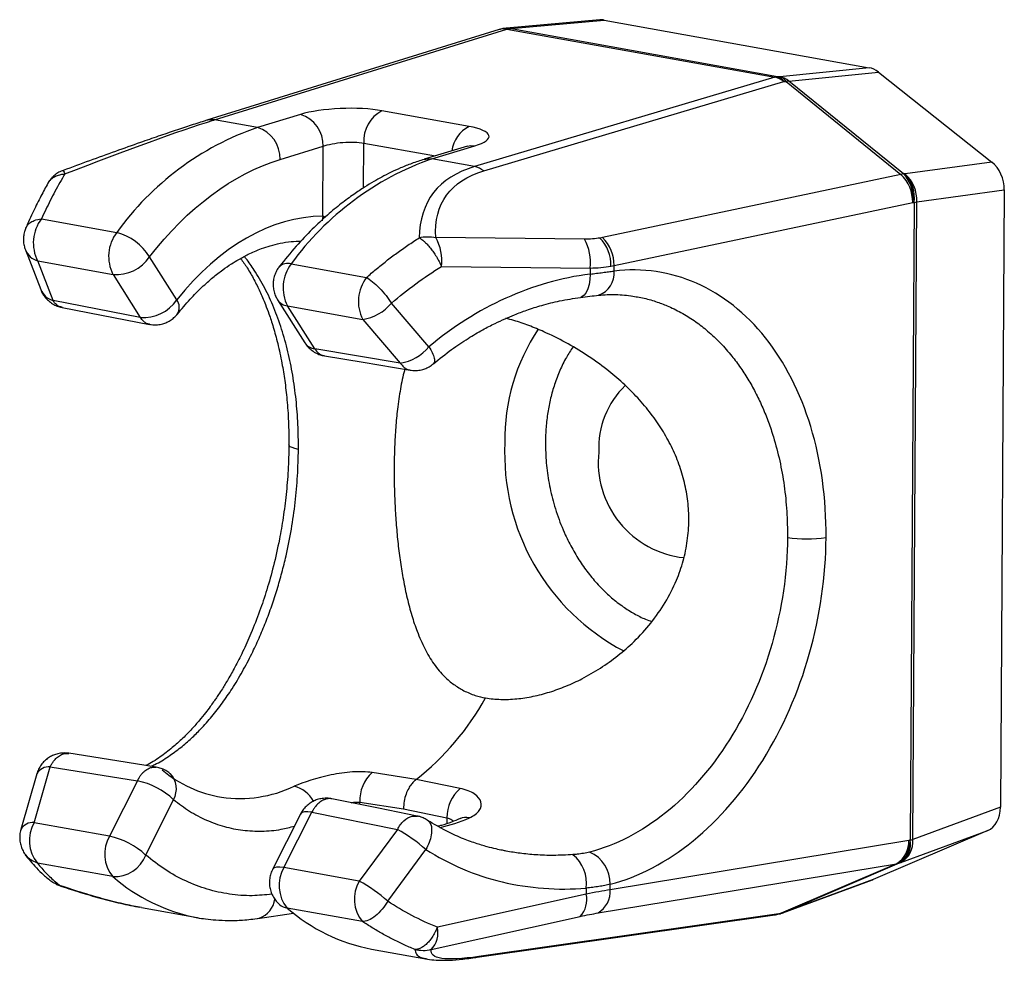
# Model space of a CAD drawing. Header units: millimetres. Extents: x 0 to 415, y 0 to 292.
# Tile 3 of 11: x 111 to 128, y 37 to 54. Entities that reach past the tile are written whole.
import ezdxf

# ---------------------------------------------------------------- set-up
doc = ezdxf.new("R2010")
doc.units = ezdxf.units.MM

msp = doc.modelspace()

# ---------------------------------------------------------------- linework, layer by layer
at = {"color": 7, "linetype": 'Continuous', "lineweight": 25}
for p, q in [((121.15, 53.596), (119.53, 53.453)), ((119.606, 53.449), (121.226, 53.593)), ((121.226, 53.593), (125.815, 52.767)), ((119.407, 53.428), (114.342, 51.858)), ((114.476, 51.865), (119.541, 53.436)), ((119.453, 53.44), (119.435, 53.436)), ((119.541, 53.436), (124.181, 52.601)), ((119.587, 53.445), (119.606, 53.449)), ((124.227, 52.61), (119.587, 53.445)), ((125.815, 52.767), (124.266, 52.611)), ((124.181, 52.601), (118.979, 51.055)), ((124.266, 52.611), (124.227, 52.61)), ((124.426, 52.536), (125.975, 52.692)), ((125.975, 52.692), (127.943, 51.133)), ((119.138, 50.981), (124.34, 52.526)), ((124.34, 52.526), (124.38, 52.527)), ((124.38, 52.527), (126.367, 50.919)), ((126.413, 50.927), (124.426, 52.536)), ((115.217, 51.732), (114.476, 51.865)), ((115.964, 51.959), (115.217, 51.732)), ((118.886, 51.75), (117.375, 52.022)), ((114.324, 51.852), (114.315, 51.849)), ((114.347, 51.859), (114.324, 51.852)), ((115.608, 51.179), (116.356, 51.406)), ((116.348, 50.195), (116.356, 51.406)), ((117.057, 50.689), (117.062, 51.463)), ((117.062, 51.463), (118.3, 51.24)), ((118.855, 51.408), (118.107, 51.182)), ((118.238, 51.188), (118.986, 51.415)), ((118.979, 51.055), (118.238, 51.188)), ((127.943, 51.133), (126.437, 50.928)), ((126.367, 50.919), (121.193, 49.826)), ((126.437, 50.928), (126.413, 50.927)), ((126.64, 50.444), (128.156, 50.652)), ((128.156, 50.652), (128.09, 39.961)), ((121.395, 49.341), (126.57, 50.434)), ((126.593, 50.434), (126.524, 39.395)), ((126.57, 50.434), (126.593, 50.434)), ((126.571, 39.405), (126.64, 50.444)), ((116.348, 50.195), (116.336, 50.118)), ((116.395, 50.182), (116.348, 50.195)), ((111.475, 50.148), (112.78, 49.914)), ((120.881, 49.798), (118.306, 49.825)), ((121.193, 49.826), (121.153, 49.818)), ((111.197, 49.613), (111.462, 48.926)), ((113.818, 48.746), (113.345, 49.49)), ((111.41, 49.422), (112.715, 49.187)), ((111.675, 48.735), (111.41, 49.422)), ((115.801, 49.37), (117.106, 49.135)), ((118.405, 49.326), (120.98, 49.298)), ((121.395, 49.247), (121.395, 49.341)), ((112.715, 49.187), (113.188, 48.443)), ((120.98, 49.298), (120.98, 49.193)), ((113.188, 48.443), (111.675, 48.735)), ((115.567, 48.746), (116.04, 48.002)), ((115.737, 48.643), (117.041, 48.408)), ((116.209, 47.899), (115.737, 48.643)), ((118.189, 47.935), (117.538, 48.691)), ((117.041, 48.408), (117.692, 47.652)), ((117.692, 47.652), (116.209, 47.899)), ((111.872, 40.891), (111.952, 40.891)), ((111.349, 39.694), (111.625, 40.659)), ((111.625, 40.659), (113.137, 40.419)), ((111.393, 40.538), (111.118, 39.573)), ((117.966, 40.442), (117.205, 40.561)), ((118.729, 40.287), (117.966, 40.442)), ((113.137, 40.419), (112.654, 39.46)), ((113.281, 39.133), (113.764, 40.093)), ((116.99, 40.049), (117.746, 39.932)), ((116.99, 40.01), (116.99, 40.049)), ((117.746, 39.932), (118.501, 39.778)), ((128.09, 39.961), (126.571, 39.405)), ((115.962, 39.842), (115.478, 38.882)), ((115.676, 38.916), (116.159, 39.875)), ((116.159, 39.875), (117.642, 39.576)), ((117.899, 39.807), (117.99, 39.806)), ((118.501, 39.778), (118.501, 39.677)), ((112.654, 39.46), (111.349, 39.694)), ((118.16, 39.739), (118.168, 39.73)), ((117.642, 39.576), (116.981, 38.681)), ((127.87, 39.557), (125.888, 38.709)), ((126.362, 39.005), (127.87, 39.557)), ((126.501, 39.386), (121.328, 38.532)), ((126.524, 39.395), (126.501, 39.386)), ((117.474, 38.334), (118.135, 39.229)), ((112.71, 38.76), (111.405, 38.995)), ((116.981, 38.681), (115.676, 38.916)), ((121.12, 38.131), (126.292, 38.984)), ((126.292, 38.984), (124.29, 38.126)), ((124.336, 38.138), (126.339, 38.996)), ((126.339, 38.996), (126.362, 39.005)), ((111.804, 38.603), (111.792, 38.607)), ((120.913, 38.561), (120.913, 38.456)), ((121.328, 38.532), (121.328, 38.627)), ((124.323, 38.132), (125.875, 38.704)), ((125.888, 38.709), (124.336, 38.138)), ((120.913, 38.456), (118.334, 37.882)), ((113.144, 38.235), (113.174, 38.229)), ((113.208, 38.223), (114.174, 38.049)), ((117.037, 37.981), (115.732, 38.216)), ((115.224, 38.034), (115.843, 38.125)), ((118.229, 37.495), (120.808, 38.069)), ((118.984, 37.357), (124.181, 38.098)), ((124.25, 38.117), (119.053, 37.376)), ((124.216, 38.104), (124.255, 38.113)), ((124.29, 38.126), (124.25, 38.117)), ((124.336, 38.138), (124.323, 38.132)), ((115.224, 38.034), (115.247, 38.038)), ((117.196, 37.505), (118.163, 37.331)), ((118.164, 37.333), (118.172, 37.331))]:
    msp.add_line(p, q, dxfattribs=at)
at = {"color": 7, "linetype": 'Continuous', "lineweight": 25, "flags": 128}
for points in [[(118.855, 51.408), (118.912, 51.419), (118.986, 51.415)], [(118.103, 51.18), (118.165, 51.192), (118.238, 51.188)], [(120.98, 49.193), (120.976, 49.1), (120.964, 49.014), (120.942, 48.938), (120.913, 48.875), (120.877, 48.828), (120.836, 48.798), (120.813, 48.789)], [(111.833, 48.616), (112.517, 48.483), (113.345, 48.323)], [(116.379, 47.777), (117.051, 47.666), (117.863, 47.531)], [(115.928, 46.158), (115.865, 46.172), (115.817, 46.188), (115.783, 46.205), (115.765, 46.223), (115.762, 46.234)], [(113.464, 40.654), (112.78, 40.763), (111.952, 40.895)], [(117.987, 39.809), (117.316, 39.944), (116.504, 40.108)], [(116.159, 39.875), (116.09, 39.883), (116.034, 39.882), (115.991, 39.869), (115.965, 39.848), (115.962, 39.842)], [(115.676, 38.916), (115.607, 38.924), (115.55, 38.922), (115.508, 38.91), (115.482, 38.888), (115.478, 38.882)]]:
    msp.add_lwpolyline(points, dxfattribs=at)
at = {"color": 7, "linetype": 'Continuous', "lineweight": 25}
for centre, radius, start, end in [((119.49, 53.157), 0.283, 79.5966, 107.0024), ((119.536, 53.028), 0.42, 82.9794, 104.1419), ((119.554, 53.033), 0.42, 82.9799, 103.9166), ((119.554, 53.174), 0.28, 79.458, 94.951), ((119.612, 53.203), 0.243, 102.7142, 106.9014), ((119.609, 53.219), 0.227, 95.4447, 102.7417), ((124.252, 52.369), 0.243, 102.7142, 106.9014), ((124.107, 52.236), 0.373, 51.2719, 78.5413), ((124.248, 52.384), 0.227, 95.4447, 102.7417), ((124.155, 52.394), 0.228, 35.5623, 71.6451), ((124.194, 52.395), 0.228, 35.5623, 71.6451), ((124.201, 52.265), 0.352, 50.2903, 79.3444), ((124.457, 52.237), 0.3, 95.9539, 104.9453), ((114.4, 51.585), 0.278, 79.3108, 105.9746), ((114.425, 51.587), 0.283, 79.5966, 107.0024), ((115.791, 51.421), 0.565, 358.4127, 72.1973), ((117.64, 51.506), 0.58, 117.1837, 184.2538), ((116.854, 46.996), 5.011, 109.0709, 144.3946), ((115.044, 51.195), 0.565, 358.4127, 72.1973), ((119.129, 51.259), 0.548, 116.3598, 172.9326), ((119.947, 46.357), 5.125, 109.4751, 143.9905), ((118.904, 50.69), 0.373, 51.2719, 78.5413), ((126.444, 50.629), 0.3, 95.9539, 104.9453), ((125.908, 50.442), 0.662, 359.2816, 46.0874), ((125.978, 50.518), 0.598, 351.92, 43.2591), ((126.002, 50.518), 0.598, 351.92, 43.2591), ((126.061, 50.485), 0.58, 355.9431, 49.6328), ((126.448, 51.216), 0.796, 280.5404, 283.9764), ((112.019, 49.734), 0.685, 142.7036, 207.1135), ((113.324, 49.499), 0.685, 142.7036, 207.1135), ((112.57, 49.044), 0.894, 29.9236, 76.4727), ((117.63, 49.432), 0.782, 352.186, 30.209), ((120.67, 49.35), 0.672, 358.3653, 44.1326), ((120.734, 49.349), 0.662, 359.2816, 46.0874), ((120.206, 49.405), 0.782, 352.186, 30.209), ((111.503, 49.74), 0.332, 202.639, 253.7319), ((112.771, 49.877), 0.693, 265.3453, 326.0426), ((115.738, 49.174), 0.205, 72.1177, 134.3509), ((116.346, 48.955), 0.685, 142.7036, 207.1135), ((117.651, 48.72), 0.685, 142.7036, 207.1135), ((120.997, 49.206), 0.4, 288.7922, 5.811), ((111.771, 49.057), 0.335, 202.8576, 253.4471), ((113.244, 49.133), 0.693, 265.3453, 326.0426), ((113.646, 48.615), 0.217, 328.855, 37.3239), ((115.765, 48.879), 0.238, 213.9875, 263.1731), ((116.919, 49.201), 0.802, 278.7455, 320.476), ((122.922, 46.338), 3.418, 146.2355, 181.0775), ((116.237, 48.135), 0.238, 214.003, 263.1724), ((117.57, 48.445), 0.802, 278.7455, 320.476), ((122.648, 46.178), 1.518, 134.1753, 182.4717), ((123.354, 46.08), 3.854, 177.1186, 242.3068), ((122.78, 45.932), 1.658, 173.7418, 264.0145), ((124.732, 46.736), 2.129, 261.035, 279.1075), ((115.051, 44.147), 4.714, 308.2021, 330.8892), ((111.599, 40.426), 0.234, 83.621, 151.5146), ((114.942, 42.248), 2.14, 230.0865, 260.638), ((113.426, 40.279), 0.386, 331.1452, 44.2268), ((117.641, 40.078), 0.651, 132.0504, 182.5156), ((112.869, 39.137), 1.309, 46.8444, 78.1486), ((114.913, 42.313), 2.2, 261.6585, 295.3109), ((115.734, 39.822), 0.516, 28.2239, 76.5621), ((119.169, 39.785), 0.668, 131.2546, 180.6251), ((117.872, 42.027), 2.468, 281.8603, 294.3378), ((118.83, 39.517), 0.268, 77.4015, 113.5305), ((111.323, 39.462), 0.234, 83.621, 151.5146), ((111.881, 39.385), 0.615, 149.7722, 219.3584), ((113.186, 39.15), 0.615, 149.7722, 219.3584), ((112.385, 38.178), 1.309, 46.8444, 78.1486), ((116.437, 37.342), 2.538, 48.0106, 61.6554), ((126.07, 39.355), 0.432, 301.0325, 4.1717), ((126.143, 39.306), 0.367, 302.2901, 12.5979), ((126.175, 39.357), 0.399, 298.0359, 6.8905), ((126.167, 39.315), 0.367, 302.2901, 12.5979), ((126.379, 40.177), 0.796, 280.5404, 283.9764), ((112.739, 39.339), 0.58, 267.1665, 339.2009), ((120.29, 38.649), 0.629, 351.9837, 51.2522), ((120.746, 38.647), 0.583, 357.9715, 67.0968), ((116.207, 38.606), 0.615, 149.7722, 219.3584), ((126.257, 39.218), 0.236, 278.5648, 290.1708), ((114.761, 41.118), 3.125, 228.9931, 259.2304), ((117.512, 38.371), 0.615, 149.7722, 219.3584), ((115.776, 36.447), 2.538, 48.0106, 61.6554), ((120.504, 38.359), 0.42, 316.3988, 13.3807), ((120.897, 38.501), 0.432, 301.0325, 4.1717), ((115.114, 38.425), 0.409, 288.9425, 352.4872), ((115.776, 38.484), 0.271, 229.793, 260.5973), ((117.766, 40.541), 3.089, 228.8118, 259.3656), ((124.142, 38.375), 0.279, 278.1556, 292.857), ((124.189, 38.229), 0.127, 282.2443, 298.924), ((124.228, 38.237), 0.127, 282.1803, 298.9244), ((124.255, 38.359), 0.236, 278.5648, 290.1708), ((117.925, 37.785), 0.42, 316.3988, 13.3807), ((118.944, 37.633), 0.279, 278.1562, 292.857)]:
    msp.add_arc(centre, radius, start, end, dxfattribs=at)
for centre, major_axis, ratio, start_param, end_param in [((121.224, 53.101), (-0.11, 0.49), 0.737966, 5.981907, 6.185331), ((125.812, 52.276), (-0.107, 0.49), 0.739387, 5.54755, 5.984989), ((127.778, 50.718), (-0.107, 0.489), 0.741715, 4.417539, 5.546585), ((127.711, 40.031), (-0.112, 0.489), 0.738552, 3.274135, 4.403181), ((125.73, 39.183), (-0.11, 0.49), 0.737966, 3.239447, 3.277753)]:
    msp.add_ellipse(centre, major_axis=major_axis, ratio=ratio, start_param=start_param, end_param=end_param, dxfattribs=at)
for points, knots in [([(119.433, 53.435), (119.429, 53.434), (119.42, 53.432), (119.412, 53.429), (119.408, 53.427)], [0, 0, 0, 0, 0.490232, 1, 1, 1, 1]), ([(119.499, 53.448), (119.494, 53.448), (119.478, 53.447), (119.462, 53.442), (119.452, 53.439)], [0, 0, 0, 0, 0.305843, 1, 1, 1, 1]), ([(117.375, 52.022), (117.177, 52.058), (116.91, 52.072), (116.388, 52.048), (116.136, 52.011), (115.964, 51.959)], [0, 0, 0, 0, 0.5, 0.5, 1, 1, 1, 1]), ([(114.324, 51.852), (114.241, 51.826), (114.077, 51.774), (113.797, 51.681), (113.501, 51.581), (113.155, 51.46), (112.756, 51.319), (112.307, 51.157), (112.003, 51.045), (111.85, 50.988)], [0, 0, 0, 0, 0.126096, 0.250089, 0.3733, 0.49667, 0.662381, 0.830142, 1, 1, 1, 1]), ([(118.986, 51.415), (119.158, 51.467), (119.247, 51.534), (119.21, 51.658), (119.084, 51.714), (118.886, 51.75)], [0, 0, 0, 0, 0.5, 0.5, 1, 1, 1, 1]), ([(116.356, 51.406), (116.442, 51.439), (116.568, 51.464), (116.829, 51.485), (116.962, 51.481), (117.062, 51.463)], [0, 0, 0, 0, 0.5, 0.5, 1, 1, 1, 1]), ([(118.103, 51.18), (118.032, 51.157), (117.897, 51.114), (117.704, 51.036), (117.53, 50.957), (117.376, 50.877), (117.224, 50.793), (117.062, 50.694), (116.874, 50.569), (116.659, 50.409), (116.419, 50.21), (116.157, 49.965), (115.876, 49.67), (115.691, 49.441), (115.595, 49.321)], [0, 0, 0, 0, 0.078652, 0.150189, 0.214622, 0.271963, 0.323814, 0.384398, 0.45706, 0.541764, 0.638466, 0.747114, 0.867648, 1, 1, 1, 1]), ([(111.881, 50.927), (111.852, 50.878), (111.794, 50.78), (111.71, 50.626), (111.628, 50.47), (111.55, 50.312), (111.5, 50.202), (111.475, 50.148)], [0, 0, 0, 0, 0.208074, 0.412106, 0.6121, 0.808063, 1, 1, 1, 1]), ([(111.588, 50.766), (111.591, 50.771), (111.6, 50.789), (111.623, 50.817), (111.656, 50.849), (111.696, 50.876), (111.746, 50.901), (111.806, 50.92), (111.857, 50.925), (111.881, 50.927)], [0, 0, 0, 0, 0.0550873, 0.1794691, 0.3370693, 0.4782154, 0.6032238, 0.8138272, 1, 1, 1, 1]), ([(111.849, 50.987), (111.838, 50.983), (111.8, 50.97), (111.74, 50.935), (111.673, 50.881), (111.622, 50.824), (111.598, 50.782), (111.589, 50.766)], [0, 0, 0, 0, 0.106324, 0.343553, 0.590682, 0.841725, 1, 1, 1, 1]), ([(111.587, 50.767), (111.547, 50.694), (111.462, 50.54), (111.333, 50.281), (111.247, 50.087), (111.202, 49.986)], [0, 0, 0, 0, 0.304106, 0.637602, 1, 1, 1, 1]), ([(111.205, 49.99), (111.197, 49.97), (111.177, 49.922), (111.163, 49.842), (111.162, 49.753), (111.174, 49.675), (111.192, 49.63), (111.198, 49.613)], [0, 0, 0, 0, 0.169812, 0.398759, 0.628046, 0.857635, 1, 1, 1, 1]), ([(111.202, 49.986), (111.207, 49.998), (111.217, 50.019), (111.241, 50.051), (111.271, 50.079), (111.309, 50.103), (111.371, 50.133), (111.431, 50.142), (111.475, 50.148)], [0, 0, 0, 0, 0.128186, 0.244524, 0.393286, 0.532037, 0.661093, 1, 1, 1, 1]), ([(117.106, 49.135), (117.162, 49.183), (117.275, 49.281), (117.451, 49.422), (117.634, 49.56), (117.824, 49.695), (117.954, 49.78), (118.02, 49.822)], [0, 0, 0, 0, 0.191937, 0.3879, 0.587894, 0.791926, 1, 1, 1, 1]), ([(118.02, 49.822), (118.029, 49.817), (118.049, 49.805), (118.082, 49.78), (118.123, 49.745), (118.172, 49.694), (118.226, 49.63), (118.281, 49.555), (118.326, 49.483), (118.37, 49.404), (118.392, 49.355), (118.405, 49.326)], [0, 0, 0, 0, 0.074436, 0.154337, 0.242012, 0.359848, 0.500096, 0.617541, 0.758179, 0.857986, 1, 1, 1, 1]), ([(113.831, 48.502), (113.904, 48.589), (114.041, 48.755), (114.248, 48.963), (114.437, 49.131), (114.608, 49.264), (114.759, 49.367), (114.879, 49.441), (114.977, 49.495), (115.066, 49.54), (115.171, 49.589), (115.297, 49.639), (115.446, 49.689), (115.617, 49.73), (115.795, 49.759), (115.916, 49.762), (115.973, 49.764)], [0, 0, 0, 0, 0.1113442, 0.212142, 0.3024804, 0.3824351, 0.4520718, 0.5114468, 0.5492748, 0.587378, 0.6350837, 0.6924749, 0.7595247, 0.8362062, 0.922495, 1, 1, 1, 1]), ([(115.928, 46.158), (115.926, 46.303), (115.924, 46.596), (115.889, 47.025), (115.832, 47.447), (115.748, 47.855), (115.64, 48.246), (115.506, 48.616), (115.347, 48.959), (115.181, 49.238), (115.058, 49.416), (114.997, 49.487), (114.986, 49.499)], [0, 0, 0, 0, 0.107274, 0.215992, 0.326161, 0.437787, 0.550876, 0.665434, 0.781467, 0.898978, 0.982648, 1, 1, 1, 1]), ([(114.925, 49.466), (114.964, 49.412), (115.024, 49.329), (115.1, 49.202), (115.157, 49.099), (115.209, 48.997), (115.259, 48.894), (115.308, 48.784), (115.36, 48.656), (115.424, 48.487), (115.496, 48.265), (115.574, 47.98), (115.64, 47.67), (115.693, 47.343), (115.732, 47.008), (115.759, 46.636), (115.761, 46.371), (115.762, 46.234)], [0, 0, 0, 0, 0.075867, 0.118488, 0.159567, 0.199096, 0.237067, 0.273751, 0.316539, 0.368736, 0.441554, 0.527254, 0.62588, 0.708377, 0.798209, 0.895403, 1, 1, 1, 1]), ([(115.596, 49.321), (115.592, 49.317), (115.569, 49.291), (115.538, 49.233), (115.506, 49.151), (115.489, 49.063), (115.488, 48.974), (115.504, 48.886), (115.53, 48.809), (115.557, 48.765), (115.569, 48.747)], [0, 0, 0, 0, 0.025928, 0.169999, 0.314583, 0.459471, 0.604574, 0.749869, 0.89538, 1, 1, 1, 1]), ([(125.069, 44.634), (125.074, 45.307), (124.983, 45.961), (124.624, 47.142), (124.356, 47.668), (123.68, 48.515), (123.273, 48.837), (122.377, 49.232), (121.889, 49.304), (121.395, 49.247)], [0, 0, 0, 0, 0.25, 0.25, 0.5, 0.5, 0.75, 0.75, 1, 1, 1, 1]), ([(117.106, 49.135), (117.167, 49.101), (117.249, 49.035), (117.412, 48.868), (117.487, 48.771), (117.538, 48.691)], [0, 0, 0, 0, 0.5, 0.5, 1, 1, 1, 1]), ([(120.98, 49.193), (120.484, 49.13), (119.99, 48.988), (119.046, 48.562), (118.597, 48.278), (118.189, 47.935)], [0, 0, 0, 0, 0.5, 0.5, 1, 1, 1, 1]), ([(120.98, 49.193), (121.018, 49.198), (121.093, 49.207), (121.2, 49.221), (121.301, 49.234), (121.364, 49.243), (121.395, 49.247)], [0, 0, 0, 0, 0.254606, 0.506111, 0.754559, 1, 1, 1, 1]), ([(111.463, 48.927), (111.467, 48.916), (111.48, 48.877), (111.519, 48.816), (111.576, 48.747), (111.647, 48.689), (111.725, 48.647), (111.789, 48.624), (111.825, 48.618), (111.834, 48.616)], [0, 0, 0, 0, 0.068206, 0.244906, 0.422259, 0.600981, 0.783346, 0.946509, 1, 1, 1, 1]), ([(120.812, 48.789), (120.868, 48.796), (120.981, 48.811), (121.078, 48.822), (121.126, 48.828)], [0, 0, 0, 0, 0.5017505, 1, 1, 1, 1]), ([(121.128, 48.828), (121.228, 48.835), (121.427, 48.849), (121.623, 48.825), (121.721, 48.814)], [0, 0, 0, 0, 0.500841, 1, 1, 1, 1]), ([(121.694, 48.816), (121.768, 48.804), (121.921, 48.78), (122.137, 48.715), (122.32, 48.644), (122.466, 48.576), (122.585, 48.512), (122.7, 48.444), (122.81, 48.37), (122.915, 48.292), (123.061, 48.173), (123.238, 48.006), (123.429, 47.79), (123.592, 47.57), (123.733, 47.351), (123.86, 47.12), (123.973, 46.88), (124.073, 46.632), (124.175, 46.328), (124.271, 45.963), (124.348, 45.53), (124.394, 45.087), (124.399, 44.784), (124.401, 44.634)], [0, 0, 0, 0, 0.048238, 0.099503, 0.144867, 0.173676, 0.20204, 0.229959, 0.257433, 0.284462, 0.311047, 0.371935, 0.430354, 0.479498, 0.527984, 0.575813, 0.622987, 0.669505, 0.715368, 0.787197, 0.858575, 0.929508, 1, 1, 1, 1]), ([(111.833, 48.618), (111.817, 48.622), (111.781, 48.629), (111.726, 48.666), (111.694, 48.71), (111.675, 48.735)], [0, 0, 0, 0, 0.270614, 0.573762, 1, 1, 1, 1]), ([(118.267, 47.641), (118.371, 47.725), (118.566, 47.882), (118.853, 48.074), (119.105, 48.223), (119.319, 48.334), (119.503, 48.42), (119.686, 48.497), (119.898, 48.577), (120.158, 48.659), (120.469, 48.737), (120.693, 48.771), (120.813, 48.789)], [0, 0, 0, 0, 0.136118, 0.255308, 0.357357, 0.442116, 0.509479, 0.572608, 0.653018, 0.751047, 0.866711, 1, 1, 1, 1]), ([(113.437, 48.314), (113.469, 48.316), (113.515, 48.318), (113.586, 48.334), (113.651, 48.358), (113.722, 48.399), (113.784, 48.447), (113.816, 48.486), (113.83, 48.503)], [0, 0, 0, 0, 0.207141, 0.309705, 0.480529, 0.663954, 0.855034, 1, 1, 1, 1]), ([(113.346, 48.326), (113.329, 48.329), (113.294, 48.337), (113.238, 48.374), (113.206, 48.417), (113.188, 48.443)], [0, 0, 0, 0, 0.272985, 0.575213, 1, 1, 1, 1]), ([(113.346, 48.324), (113.357, 48.322), (113.387, 48.316), (113.417, 48.315), (113.437, 48.314)], [0, 0, 0, 0, 0.355751, 1, 1, 1, 1]), ([(119.17, 41.853), (119.256, 41.842), (119.429, 41.821), (119.708, 41.834), (119.993, 41.877), (120.28, 41.952), (120.564, 42.054), (120.859, 42.191), (121.162, 42.365), (121.465, 42.581), (121.761, 42.839), (122.04, 43.146), (122.289, 43.501), (122.476, 43.865), (122.6, 44.226), (122.673, 44.575), (122.699, 44.921), (122.68, 45.26), (122.621, 45.586), (122.526, 45.903), (122.395, 46.208), (122.233, 46.499), (122.038, 46.781), (121.81, 47.053), (121.551, 47.31), (121.256, 47.56), (120.923, 47.797), (120.557, 48.015), (120.218, 48.182), (119.918, 48.304), (119.697, 48.382), (119.569, 48.416), (119.523, 48.428)], [0, 0, 0, 0, 0.030595, 0.061335, 0.091973, 0.122267, 0.152642, 0.182962, 0.219054, 0.255232, 0.29132, 0.332899, 0.374629, 0.416145, 0.450074, 0.484133, 0.518042, 0.549359, 0.580792, 0.612122, 0.643296, 0.674564, 0.705759, 0.739773, 0.773872, 0.807899, 0.848088, 0.888392, 0.928531, 0.956568, 0.984673, 1, 1, 1, 1]), ([(116.041, 48.003), (116.045, 47.996), (116.064, 47.963), (116.111, 47.912), (116.181, 47.853), (116.259, 47.811), (116.327, 47.787), (116.367, 47.78), (116.38, 47.778)], [0, 0, 0, 0, 0.0601, 0.273596, 0.48874, 0.70827, 0.904684, 1, 1, 1, 1]), ([(116.209, 47.899), (116.229, 47.873), (116.263, 47.83), (116.323, 47.791), (116.361, 47.783), (116.38, 47.779)], [0, 0, 0, 0, 0.414558, 0.7093988, 1, 1, 1, 1]), ([(120.685, 47.932), (120.646, 47.873), (120.561, 47.746), (120.454, 47.528), (120.364, 47.29), (120.294, 47.045), (120.245, 46.798), (120.214, 46.542), (120.209, 46.367), (120.207, 46.279)], [0, 0, 0, 0, 0.1333973, 0.2848356, 0.437816, 0.5790444, 0.7189762, 0.8588736, 1, 1, 1, 1]), ([(117.692, 47.652), (117.712, 47.627), (117.746, 47.583), (117.806, 47.544), (117.844, 47.536), (117.864, 47.532)], [0, 0, 0, 0, 0.413315, 0.70738, 1, 1, 1, 1]), ([(117.942, 47.524), (117.973, 47.525), (118.02, 47.527), (118.091, 47.544), (118.155, 47.568), (118.219, 47.602), (118.253, 47.631), (118.267, 47.643)], [0, 0, 0, 0, 0.264888, 0.396044, 0.61449, 0.84905, 1, 1, 1, 1]), ([(118.28, 47.739), (118.284, 47.712), (118.292, 47.668), (118.273, 47.65), (118.265, 47.643)], [0, 0, 0, 0, 0.61171, 1, 1, 1, 1]), ([(117.771, 47.546), (117.768, 47.537), (117.737, 47.438), (117.693, 47.209), (117.643, 46.88), (117.611, 46.539), (117.592, 46.203), (117.584, 45.86), (117.587, 45.518), (117.599, 45.182), (117.621, 44.847), (117.652, 44.52), (117.693, 44.202), (117.745, 43.888), (117.809, 43.579), (117.888, 43.281), (117.987, 42.987), (118.111, 42.703), (118.269, 42.438), (118.439, 42.234), (118.616, 42.083), (118.792, 41.976), (118.976, 41.897), (119.109, 41.867), (119.17, 41.853)], [0, 0, 0, 0, 0.005422, 0.064439, 0.123154, 0.171139, 0.219307, 0.267264, 0.311554, 0.35601, 0.400319, 0.444407, 0.488628, 0.532748, 0.580852, 0.629077, 0.677201, 0.734039, 0.79104, 0.847807, 0.887459, 0.927207, 0.966812, 1, 1, 1, 1]), ([(117.864, 47.531), (117.87, 47.53), (117.896, 47.525), (117.922, 47.524), (117.942, 47.524)], [0, 0, 0, 0, 0.250187, 1, 1, 1, 1]), ([(115.762, 46.234), (115.759, 46.088), (115.753, 45.803), (115.717, 45.382), (115.666, 44.983), (115.594, 44.569), (115.5, 44.149), (115.384, 43.734), (115.254, 43.343), (115.114, 42.985), (114.969, 42.663), (114.835, 42.4), (114.717, 42.189), (114.621, 42.032), (114.549, 41.921), (114.498, 41.845), (114.449, 41.775), (114.391, 41.694), (114.31, 41.587), (114.205, 41.457), (114.075, 41.308), (113.918, 41.147), (113.735, 40.982), (113.524, 40.825), (113.37, 40.722), (113.287, 40.685), (113.283, 40.683)], [0, 0, 0, 0, 0.061238, 0.119571, 0.175008, 0.227555, 0.293119, 0.353562, 0.408894, 0.468541, 0.520838, 0.56579, 0.603402, 0.633682, 0.653321, 0.667876, 0.679132, 0.695869, 0.719252, 0.749254, 0.785836, 0.828952, 0.878548, 0.934577, 0.996992, 1, 1, 1, 1]), ([(120.207, 46.279), (120.209, 46.161), (120.214, 45.926), (120.265, 45.571), (120.334, 45.274), (120.408, 45.036), (120.475, 44.855), (120.562, 44.65), (120.677, 44.424), (120.824, 44.185), (120.986, 43.964), (121.163, 43.763), (121.352, 43.585), (121.547, 43.434), (121.744, 43.311), (121.911, 43.225), (122.014, 43.19), (122.051, 43.177)], [0, 0, 0, 0, 0.087905, 0.175078, 0.262927, 0.310838, 0.35829, 0.405504, 0.476349, 0.547916, 0.619581, 0.690459, 0.761305, 0.832872, 0.898966, 0.964437, 1, 1, 1, 1]), ([(113.367, 40.67), (113.391, 40.68), (113.496, 40.725), (113.67, 40.834), (113.881, 40.987), (114.066, 41.147), (114.214, 41.293), (114.332, 41.421), (114.428, 41.533), (114.52, 41.648), (114.61, 41.767), (114.695, 41.888), (114.813, 42.066), (114.957, 42.305), (115.113, 42.599), (115.246, 42.886), (115.362, 43.163), (115.466, 43.446), (115.559, 43.732), (115.642, 44.021), (115.727, 44.367), (115.809, 44.773), (115.875, 45.238), (115.917, 45.701), (115.924, 46.006), (115.928, 46.158)], [0, 0, 0, 0, 0.017802, 0.07558, 0.127955, 0.174926, 0.216491, 0.242887, 0.268875, 0.294456, 0.319629, 0.344394, 0.368752, 0.42454, 0.478066, 0.523094, 0.567519, 0.611342, 0.654564, 0.697186, 0.739208, 0.805021, 0.870421, 0.935412, 1, 1, 1, 1]), ([(124.401, 44.634), (124.397, 44.023), (124.306, 43.396), (123.963, 42.199), (123.71, 41.63), (123.08, 40.628), (122.703, 40.197), (121.875, 39.533), (121.426, 39.3), (120.973, 39.185)], [0, 0, 0, 0, 0.25, 0.25, 0.5, 0.5, 0.75, 0.75, 1, 1, 1, 1]), ([(121.328, 38.627), (121.823, 38.755), (122.314, 39.012), (123.216, 39.745), (123.628, 40.221), (124.316, 41.325), (124.591, 41.953), (124.966, 43.271), (125.065, 43.962), (125.069, 44.634)], [0, 0, 0, 0, 0.25, 0.25, 0.5, 0.5, 0.75, 0.75, 1, 1, 1, 1]), ([(111.877, 40.901), (111.846, 40.899), (111.799, 40.897), (111.729, 40.88), (111.664, 40.857), (111.592, 40.817), (111.525, 40.762), (111.468, 40.696), (111.422, 40.621), (111.403, 40.566), (111.394, 40.539)], [0, 0, 0, 0, 0.144362, 0.215841, 0.334893, 0.462727, 0.595896, 0.731173, 0.867401, 1, 1, 1, 1]), ([(111.625, 40.659), (111.635, 40.678), (111.653, 40.713), (111.683, 40.756), (111.71, 40.789), (111.749, 40.828), (111.791, 40.859), (111.831, 40.879), (111.853, 40.886), (111.863, 40.89), (111.87, 40.891), (111.872, 40.891)], [0, 0, 0, 0, 0.156729, 0.292331, 0.406794, 0.500109, 0.7528, 0.877434, 0.938986, 0.978639, 1, 1, 1, 1]), ([(111.953, 40.894), (111.947, 40.895), (111.922, 40.9), (111.897, 40.9), (111.877, 40.901)], [0, 0, 0, 0, 0.2180209, 1, 1, 1, 1]), ([(113.137, 40.419), (113.147, 40.437), (113.165, 40.472), (113.197, 40.519), (113.241, 40.571), (113.29, 40.612), (113.337, 40.636), (113.366, 40.647), (113.388, 40.652), (113.407, 40.656), (113.432, 40.658), (113.452, 40.657), (113.465, 40.654), (113.465, 40.654)], [0, 0, 0, 0, 0.118965, 0.220229, 0.344869, 0.547112, 0.657656, 0.731137, 0.7868, 0.839592, 0.888587, 0.998393, 1, 1, 1, 1]), ([(113.701, 40.546), (113.69, 40.556), (113.655, 40.586), (113.589, 40.62), (113.521, 40.644), (113.479, 40.651), (113.465, 40.654)], [0, 0, 0, 0, 0.170775, 0.520867, 0.834095, 1, 1, 1, 1]), ([(117.205, 40.561), (117.105, 40.577), (116.988, 40.58), (116.745, 40.565), (116.617, 40.546), (116.246, 40.471), (116.011, 40.394), (115.854, 40.324)], [0, 0, 0, 0, 0.25, 0.25, 0.5, 0.5, 1, 1, 1, 1]), ([(117.966, 40.442), (117.954, 40.432), (117.926, 40.409), (117.881, 40.358), (117.833, 40.285), (117.788, 40.187), (117.754, 40.064), (117.749, 39.977), (117.746, 39.932)], [0, 0, 0, 0, 0.099692, 0.22754, 0.384451, 0.569216, 0.777238, 1, 1, 1, 1]), ([(118.889, 39.778), (118.966, 39.813), (119.025, 39.857), (119.093, 39.951), (119.103, 40.003), (119.075, 40.103), (119.036, 40.152), (118.913, 40.234), (118.829, 40.266), (118.729, 40.287)], [0, 0, 0, 0, 0.25, 0.25, 0.5, 0.5, 0.75, 0.75, 1, 1, 1, 1]), ([(113.764, 40.093), (113.855, 40.024), (114.038, 39.885), (114.333, 39.732), (114.642, 39.62), (114.964, 39.556), (115.293, 39.541), (115.592, 39.565), (115.781, 39.615), (115.857, 39.635)], [0, 0, 0, 0, 0.1476316, 0.2953407, 0.4456026, 0.5960203, 0.7462823, 0.8967, 1, 1, 1, 1]), ([(116.411, 40.117), (116.38, 40.115), (116.333, 40.113), (116.263, 40.097), (116.198, 40.073), (116.126, 40.033), (116.06, 39.978), (116.003, 39.915), (115.975, 39.866), (115.962, 39.842)], [0, 0, 0, 0, 0.168775, 0.252342, 0.391526, 0.540977, 0.696666, 0.85482, 1, 1, 1, 1]), ([(116.504, 40.107), (116.5, 40.108), (116.489, 40.111), (116.465, 40.111), (116.436, 40.11), (116.404, 40.103), (116.38, 40.095), (116.361, 40.087), (116.348, 40.081), (116.315, 40.062), (116.27, 40.027), (116.223, 39.975), (116.188, 39.927), (116.169, 39.893), (116.159, 39.875)], [0, 0, 0, 0, 0.027215, 0.099436, 0.185018, 0.266034, 0.351733, 0.377224, 0.412453, 0.457426, 0.650435, 0.786678, 0.8848, 1, 1, 1, 1]), ([(116.507, 40.106), (116.495, 40.109), (116.463, 40.115), (116.431, 40.116), (116.411, 40.117)], [0, 0, 0, 0, 0.382889, 1, 1, 1, 1]), ([(116.839, 40.04), (116.866, 40.045), (116.92, 40.054), (116.967, 40.051), (116.99, 40.049)], [0, 0, 0, 0, 0.496531, 1, 1, 1, 1]), ([(117.642, 39.576), (117.671, 39.632), (117.709, 39.685), (117.798, 39.767), (117.849, 39.796), (117.899, 39.807)], [0, 0, 0, 0, 0.5, 0.5, 1, 1, 1, 1]), ([(118.159, 39.739), (118.137, 39.752), (118.091, 39.779), (118.032, 39.8), (117.997, 39.806), (117.99, 39.807)], [0, 0, 0, 0, 0.427842, 0.875803, 1, 1, 1, 1]), ([(118.729, 39.764), (118.678, 39.743), (118.57, 39.697), (118.442, 39.654), (118.366, 39.637), (118.345, 39.632)], [0, 0, 0, 0, 0.388103, 0.83675, 1, 1, 1, 1]), ([(118.501, 39.778), (118.525, 39.77), (118.561, 39.759), (118.596, 39.736), (118.609, 39.723), (118.615, 39.718)], [0, 0, 0, 0, 0.529824, 0.812631, 1, 1, 1, 1]), ([(118.168, 39.73), (118.183, 39.716), (118.216, 39.686), (118.24, 39.601), (118.232, 39.524), (118.228, 39.482)], [0, 0, 0, 0, 0.29776, 0.613196, 1, 1, 1, 1]), ([(119.463, 39.215), (119.426, 39.222), (119.341, 39.24), (119.183, 39.279), (118.983, 39.34), (118.741, 39.431), (118.462, 39.558), (118.271, 39.672), (118.17, 39.733)], [0, 0, 0, 0, 0.08798, 0.207455, 0.358574, 0.541248, 0.75521, 1, 1, 1, 1]), ([(111.118, 39.573), (111.118, 39.573), (111.107, 39.545), (111.099, 39.485), (111.097, 39.396), (111.112, 39.307), (111.144, 39.224), (111.174, 39.166), (111.196, 39.14), (111.199, 39.137)], [0, 0, 0, 0, 0.003571, 0.196393, 0.389501, 0.582864, 0.776515, 0.970578, 1, 1, 1, 1]), ([(111.199, 39.136), (111.227, 39.099), (111.288, 39.02), (111.392, 38.904), (111.515, 38.783), (111.606, 38.711), (111.655, 38.672)], [0, 0, 0, 0, 0.201456, 0.435013, 0.701068, 1, 1, 1, 1]), ([(111.405, 38.995), (111.362, 39.012), (111.294, 39.04), (111.229, 39.095), (111.208, 39.127), (111.2, 39.138)], [0, 0, 0, 0, 0.534022, 0.844474, 1, 1, 1, 1]), ([(115.468, 38.456), (115.354, 38.444), (115.107, 38.418), (114.731, 38.449), (114.345, 38.533), (113.972, 38.676), (113.614, 38.871), (113.392, 39.046), (113.281, 39.133)], [0, 0, 0, 0, 0.1452363, 0.3157175, 0.4870063, 0.6582291, 0.8287103, 1, 1, 1, 1]), ([(118.135, 39.229), (118.539, 38.972), (118.985, 38.782), (119.925, 38.557), (120.418, 38.52), (120.913, 38.561)], [0, 0, 0, 0, 0.5, 0.5, 1, 1, 1, 1]), ([(120.684, 39.14), (120.571, 39.134), (120.355, 39.122), (120.049, 39.133), (119.776, 39.161), (119.585, 39.189), (119.485, 39.211), (119.463, 39.216)], [0, 0, 0, 0, 0.274385, 0.523535, 0.747479, 0.946243, 1, 1, 1, 1]), ([(111.405, 38.995), (111.43, 38.964), (111.479, 38.903), (111.556, 38.819), (111.636, 38.74), (111.718, 38.667), (111.775, 38.625), (111.804, 38.603)], [0, 0, 0, 0, 0.191937, 0.3879, 0.587894, 0.791926, 1, 1, 1, 1]), ([(115.479, 38.883), (115.478, 38.881), (115.461, 38.853), (115.442, 38.793), (115.424, 38.706), (115.424, 38.617), (115.439, 38.529), (115.469, 38.445), (115.515, 38.368), (115.56, 38.311), (115.593, 38.285), (115.602, 38.278)], [0, 0, 0, 0, 0.011711, 0.144611, 0.277791, 0.411169, 0.544723, 0.678475, 0.812513, 0.947046, 1, 1, 1, 1]), ([(111.804, 38.603), (111.788, 38.607), (111.756, 38.617), (111.708, 38.639), (111.674, 38.658), (111.657, 38.671), (111.655, 38.673)], [0, 0, 0, 0, 0.293428, 0.608396, 0.954009, 1, 1, 1, 1]), ([(111.723, 38.633), (111.732, 38.627), (111.754, 38.614), (111.778, 38.607), (111.791, 38.604)], [0, 0, 0, 0, 0.436295, 1, 1, 1, 1]), ([(111.791, 38.602), (111.896, 38.567), (112.115, 38.495), (112.453, 38.396), (112.801, 38.305), (113.031, 38.258), (113.144, 38.235)], [0, 0, 0, 0, 0.2315508, 0.4803073, 0.7445594, 1, 1, 1, 1]), ([(113.208, 38.224), (113.117, 38.241), (112.912, 38.279), (112.575, 38.364), (112.197, 38.472), (111.937, 38.559), (111.804, 38.603)], [0, 0, 0, 0, 0.2019, 0.455568, 0.721201, 1, 1, 1, 1]), ([(121.328, 38.627), (121.297, 38.619), (121.235, 38.605), (121.134, 38.588), (121.027, 38.572), (120.951, 38.565), (120.913, 38.561)], [0, 0, 0, 0, 0.245441, 0.493889, 0.745394, 1, 1, 1, 1]), ([(117.474, 38.334), (117.422, 38.242), (117.345, 38.146), (117.18, 38.014), (117.097, 37.981), (117.037, 37.981)], [0, 0, 0, 0, 0.5, 0.5, 1, 1, 1, 1]), ([(114.174, 38.049), (114.222, 38.041), (114.334, 38.023), (114.511, 38.007), (114.725, 37.998), (114.975, 38.004), (115.151, 38.026), (115.246, 38.038)], [0, 0, 0, 0, 0.1211652, 0.281349, 0.4810853, 0.720599, 1, 1, 1, 1]), ([(124.181, 38.1), (124.188, 38.1), (124.199, 38.101), (124.211, 38.104), (124.216, 38.105)], [0, 0, 0, 0, 0.563062, 1, 1, 1, 1]), ([(124.255, 38.113), (124.265, 38.115), (124.293, 38.121), (124.319, 38.132), (124.336, 38.139)], [0, 0, 0, 0, 0.364732, 1, 1, 1, 1]), ([(117.943, 37.498), (117.878, 37.526), (117.748, 37.582), (117.56, 37.674), (117.379, 37.771), (117.204, 37.873), (117.092, 37.946), (117.037, 37.981)], [0, 0, 0, 0, 0.208074, 0.412106, 0.6121, 0.808063, 1, 1, 1, 1]), ([(118.334, 37.882), (118.324, 37.86), (118.308, 37.821), (118.281, 37.771), (118.248, 37.715), (118.206, 37.657), (118.151, 37.595), (118.096, 37.55), (118.041, 37.517), (117.989, 37.499), (117.958, 37.499), (117.943, 37.498)], [0, 0, 0, 0, 0.099428, 0.180095, 0.241997, 0.382583, 0.500077, 0.640273, 0.758158, 0.886524, 1, 1, 1, 1]), ([(117.943, 37.498), (117.949, 37.471), (117.96, 37.417), (118.034, 37.361), (118.124, 37.341), (118.164, 37.333)], [0, 0, 0, 0, 0.373858, 0.724389, 1, 1, 1, 1]), ([(118.165, 37.331), (118.213, 37.324), (118.311, 37.311), (118.492, 37.309), (118.711, 37.321), (118.891, 37.345), (118.984, 37.357)], [0, 0, 0, 0, 0.225352, 0.466938, 0.724628, 1, 1, 1, 1])]:
    msp.add_open_spline(points, degree=3, knots=knots, dxfattribs=at)
for points in [[(114.452, 51.858), (114.46, 51.86), (114.468, 51.863), (114.476, 51.865)], [(111.881, 50.927), (112.969, 51.351), (113.845, 51.669), (114.452, 51.858)], [(113.345, 49.49), (114.011, 50.346), (114.796, 50.932), (115.608, 51.179)], [(118.979, 51.055), (118.356, 50.87), (118.029, 50.449), (118.02, 49.822)], [(111.848, 50.987), (111.85, 50.993), (111.862, 50.971), (111.881, 50.927)], [(118.306, 49.825), (118.275, 50.415), (118.559, 50.809), (119.138, 50.981)], [(116.348, 50.195), (115.464, 50.193), (114.559, 49.675), (113.818, 48.746)], [(118.02, 49.822), (118.111, 49.847), (118.215, 49.848), (118.306, 49.825)], [(121.153, 49.818), (121.07, 49.804), (120.979, 49.797), (120.881, 49.798)], [(117.538, 48.691), (117.812, 48.926), (118.103, 49.138), (118.405, 49.326)], [(120.98, 49.298), (121.11, 49.301), (121.232, 49.312), (121.342, 49.331)], [(121.342, 49.331), (121.36, 49.334), (121.378, 49.337), (121.395, 49.341)], [(118.189, 47.935), (118.231, 47.868), (118.266, 47.796), (118.28, 47.739)], [(118.228, 39.482), (118.214, 39.396), (118.178, 39.305), (118.135, 39.229)], [(120.754, 39.146), (120.731, 39.144), (120.708, 39.142), (120.684, 39.14)], [(120.973, 39.185), (120.906, 39.167), (120.833, 39.155), (120.754, 39.146)], [(121.328, 38.532), (121.204, 38.511), (121.064, 38.486), (120.913, 38.456)], [(118.334, 37.882), (118.033, 38.005), (117.745, 38.157), (117.474, 38.334)], [(120.808, 38.069), (120.922, 38.095), (121.026, 38.115), (121.12, 38.131)], [(118.229, 37.495), (118.138, 37.469), (118.034, 37.47), (117.943, 37.498)], [(119.053, 37.376), (118.475, 37.293), (118.194, 37.334), (118.229, 37.495)]]:
    msp.add_open_spline(points, degree=3, dxfattribs=at)

doc.saveas('drawing.dxf')
